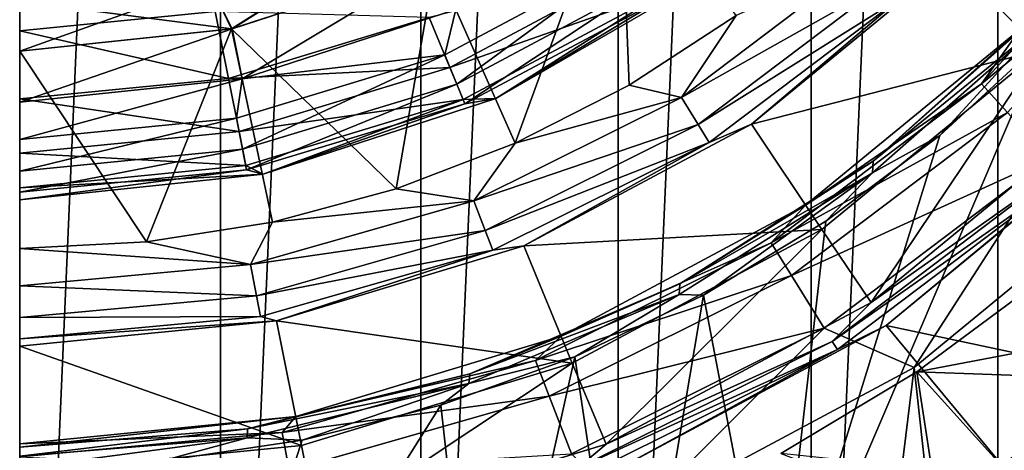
# Model space of a CAD drawing. Header units: metres. Extents: x -109 to 109, y -432 to 89.
# Tile 30 of 256: x 0 to 10.09, y -414.82 to -410.41. Entities that reach past the tile are written whole.
import ezdxf

# ---------------------------------------------------------------- set-up
doc = ezdxf.new("R2010")
doc.units = ezdxf.units.M
doc.layers.add('solid_506360_24502164', color=7, linetype='CONTINUOUS')
doc.layers.add('solid_506360_24502164_01', color=7, linetype='CONTINUOUS')

msp = doc.modelspace()

# ---------------------------------------------------------------- linework, layer by layer
at = {"layer": 'solid_506360_24502164'}
for points in [[(1.945895, -410.032684, 463.904724), (2.178532, -410.499023, 464), (0, -410.727997, 464)], [(0, -410.224335, 463.904724), (1.945895, -410.032684, 463.904724), (0, -410.727997, 464)], [(2.279761, -411.011169, 464), (2.220651, -411.413971, 464.076111), (0, -411.63269, 464.076111)], [(2.220651, -411.413971, 464.076111), (0, -411.957397, 464.293182), (0, -411.63269, 464.076111)], [(2.688848, -414.634064, 293.353485), (0, -414.75, 294.5), (0, -414.883209, 293.353485)], [(2.332223, -414.687958, 299.466583), (0, -415, 299.5), (0, -414.875122, 299.466583)]]:
    msp.add_3dface(points, dxfattribs=at)
at = {"layer": 'solid_506360_24502164_01'}
for points in [[(2.058217, -376.589355, 274.5), (0, -424, 274.5), (0, -376.5, 274.5)], [(2.058217, -376.589355, 274.5), (2.058217, -423.910645, 274.5), (0, -424, 274.5)], [(2.058217, -376.589355, 274.5), (4.110026, -376.858337, 274.5), (2.058217, -423.910645, 274.5)], [(4.110026, -376.858337, 274.5), (4.110026, -423.641663, 274.5), (2.058217, -423.910645, 274.5)], [(4.110026, -376.858337, 274.5), (6.134926, -377.306061, 274.5), (4.110026, -423.641663, 274.5)], [(6.134926, -377.306061, 274.5), (6.134926, -423.193939, 274.5), (4.110026, -423.641663, 274.5)], [(6.134926, -377.306061, 274.5), (8.112449, -377.928467, 274.5), (6.134926, -423.193939, 274.5)], [(8.112449, -377.928467, 274.5), (8.112449, -422.571533, 274.5), (6.134926, -423.193939, 274.5)], [(8.112449, -377.928467, 274.5), (10.027111, -378.72049, 274.5), (8.112449, -422.571533, 274.5)], [(10.027111, -378.72049, 274.5), (10.027111, -421.77951, 274.5), (8.112449, -422.571533, 274.5)], [(10.027111, -378.72049, 274.5), (11.865881, -379.676636, 274.5), (10.027111, -421.77951, 274.5)], [(11.865881, -379.676636, 274.5), (11.865881, -420.823364, 274.5), (10.027111, -421.77951, 274.5)], [(12.305667, -408.472565, 454.200012), (9.545977, -409.795898, 455.5), (10.465284, -410.715088, 454.200012)], [(6.15557, -408.729248, 461), (4.257282, -409.824127, 461), (5.079409, -411.671448, 461)], [(6.15557, -408.729248, 461), (5.079409, -411.671448, 461), (6.245939, -411.077667, 461)], [(6.15557, -408.729248, 461), (6.245939, -411.077667, 461), (7.343916, -410.365173, 461)], [(11.677564, -409.068481, 293.353485), (10.253048, -410.503052, 294.5), (9.858338, -411.064087, 293.353485)], [(11.677564, -409.068481, 293.353485), (9.858338, -411.064087, 293.353485), (11.992081, -409.306, 292.264954)], [(9.858338, -411.064087, 293.353485), (10.123857, -411.355347, 292.264954), (11.992081, -409.306, 292.264954)], [(3.815707, -409.461945, 461.096252), (1.945231, -410.029327, 461.096252), (2.172544, -410.500305, 461)], [(1.945895, -410.032684, 463.904724), (3.81701, -409.465088, 463.904724), (2.178532, -410.499023, 464)], [(3.815707, -409.461945, 461.096252), (2.172544, -410.500305, 461), (4.257282, -409.824127, 461)], [(3.81701, -409.465088, 463.904724), (4.261835, -409.822113, 464), (2.178532, -410.499023, 464)], [(4.355964, -410.766235, 464.076111), (6.32388, -409.714355, 464.076111), (4.480222, -411.066223, 464.293182)], [(4.46875, -410.301392, 464), (6.32388, -409.714355, 464.076111), (4.355964, -410.766235, 464.076111)], [(6.32388, -409.714355, 464.076111), (6.504274, -409.984344, 464.293182), (4.480222, -411.066223, 464.293182)], [(0, -410.520294, 502.878357), (2.003636, -410.322968, 502.878357), (0, -409.75, 503)], [(4.257282, -409.824127, 461), (2.172544, -410.500305, 461), (3.857757, -412.139801, 461)], [(2.178532, -410.499023, 464), (4.261835, -409.822113, 464), (2.279761, -411.011169, 464)], [(4.261835, -409.822113, 464), (4.46875, -410.301392, 464), (2.279761, -411.011169, 464)], [(4.257282, -409.824127, 461), (3.857757, -412.139801, 461), (5.079409, -411.671448, 461)], [(4.409309, -410.89502, 501.970093), (6.401325, -409.830261, 501.970093), (4.197345, -410.383301, 502.523468)], [(6.598864, -410.125885, 501.272552), (6.401325, -409.830261, 501.970093), (4.409309, -410.89502, 501.970093)], [(8.679008, -409.770416, 460.923889), (6.781859, -411.203064, 460.923889), (8.897758, -410.010376, 460.706818)], [(7.343916, -410.365173, 461), (6.781859, -411.203064, 460.923889), (8.679008, -409.770416, 460.923889)], [(7.500198, -411.474854, 460), (7.500092, -411.474915, 455.5), (9.545977, -409.795898, 455.5)], [(10.465284, -410.715088, 454.200012), (9.545977, -409.795898, 455.5), (7.500092, -411.474915, 455.5)], [(9.545941, -409.795929, 460), (7.500198, -411.474854, 460), (9.545977, -409.795898, 455.5)], [(9.043812, -410.170593, 460.381958), (7.500198, -411.474854, 460), (9.545941, -409.795929, 460)], [(1.945231, -410.029327, 461.096252), (0, -410.220917, 461.096252), (2.172544, -410.500305, 461)], [(4.480222, -411.066223, 464.293182), (6.504274, -409.984344, 464.293182), (4.563186, -411.26651, 464.618042)], [(6.504274, -409.984344, 464.293182), (6.624719, -410.164581, 464.618042), (4.563186, -411.26651, 464.618042)], [(4.88084, -411.212555, 500.5), (7.053423, -409.958191, 500.5), (6.598864, -410.125885, 501.272552)], [(7.053423, -409.958191, 465), (7.053423, -409.958191, 500.5), (4.88084, -411.212555, 500.5)], [(4.88084, -411.212555, 465), (7.053423, -409.958191, 465), (4.88084, -411.212555, 500.5)], [(6.624719, -410.164581, 464.618042), (7.053423, -409.958191, 465), (4.88084, -411.212555, 465)], [(6.781859, -411.203064, 460.923889), (6.952792, -411.479156, 460.706818), (8.897758, -410.010376, 460.706818)], [(8.897758, -410.010376, 460.706818), (6.952792, -411.479156, 460.706818), (9.043812, -410.170593, 460.381958)], [(4.545376, -411.223511, 501.272552), (6.598864, -410.125885, 501.272552), (4.409309, -410.89502, 501.970093)], [(4.88084, -411.212555, 500.5), (6.598864, -410.125885, 501.272552), (4.545376, -411.223511, 501.272552)], [(0, -410.220917, 461.096252), (0, -410.727997, 461), (2.172544, -410.500305, 461)], [(4.563186, -411.26651, 464.618042), (6.624719, -410.164581, 464.618042), (4.88084, -411.212555, 465)], [(6.952792, -411.479156, 460.706818), (7.06692, -411.663483, 460.381958), (9.043812, -410.170593, 460.381958)], [(9.043812, -410.170593, 460.381958), (7.06692, -411.663483, 460.381958), (7.500198, -411.474854, 460)], [(2.139788, -411.007446, 502.523468), (2.003636, -410.322968, 502.878357), (0, -410.520294, 502.878357)], [(2.139788, -411.007446, 502.523468), (4.197345, -410.383301, 502.523468), (2.003636, -410.322968, 502.878357)], [(2.279761, -411.011169, 464), (4.46875, -410.301392, 464), (4.355964, -410.766235, 464.076111)], [(10.5, -410.301422, 299.378448), (8.747501, -411.856201, 299.375), (10.253048, -410.503052, 299.25)], [(10.5, -410.430084, 299.4664), (8.747501, -411.856201, 299.375), (10.5, -410.301422, 299.378448)], [(4.409309, -410.89502, 501.970093), (4.197345, -410.383301, 502.523468), (2.139788, -411.007446, 502.523468)], [(7.343916, -410.365173, 461), (6.245939, -411.077667, 461), (6.781859, -411.203064, 460.923889)], [(10.5, -410.430084, 299.4664), (9.429976, -411.591858, 299.5), (8.741121, -411.975464, 299.466583)], [(10.5, -410.430084, 299.4664), (8.741121, -411.975464, 299.466583), (8.747501, -411.856201, 299.375)], [(10.5, -410.430084, 299.4664), (10.5, -410.609161, 299.5), (9.429976, -411.591858, 299.5)], [(2.178532, -410.499023, 464), (2.279761, -411.011169, 464), (0, -411.25, 464)], [(0, -410.727997, 464), (2.178532, -410.499023, 464), (0, -411.25, 464)], [(2.172544, -410.500305, 461), (0, -410.727997, 461), (1.300624, -412.682129, 461)], [(2.139788, -411.007446, 502.523468), (0, -410.520294, 502.878357), (0, -411.218201, 502.523468)], [(2.172544, -410.500305, 461), (1.300624, -412.682129, 461), (2.59269, -412.478149, 461)], [(2.172544, -410.500305, 461), (2.59269, -412.478149, 461), (3.857757, -412.139801, 461)], [(8.055768, -412.306305, 299.25), (8.055768, -412.306305, 294.5), (10.253048, -410.503052, 294.5)], [(9.858338, -411.064087, 293.353485), (10.253048, -410.503052, 294.5), (8.055768, -412.306305, 294.5)], [(10.253048, -410.503052, 299.25), (8.055768, -412.306305, 299.25), (10.253048, -410.503052, 294.5)], [(8.747501, -411.856201, 299.375), (8.055768, -412.306305, 299.25), (10.253048, -410.503052, 299.25)], [(10.5, -410.609161, 299.5), (10.5, -415.481506, 299.5), (7.739173, -417.053436, 299.5)], [(9.429976, -411.591858, 299.5), (10.5, -410.609161, 299.5), (7.739173, -417.053436, 299.5)], [(0, -410.727997, 461), (0, -412.75, 461), (1.300624, -412.682129, 461)], [(10.465284, -410.715088, 454.200012), (7.500092, -411.474915, 455.5), (8.222334, -412.555817, 454.200012)], [(10.465284, -410.715088, 454.200012), (8.222334, -412.555817, 454.200012), (8.726003, -413.301697, 454.200012)], [(10.465284, -410.715088, 454.200012), (8.726003, -413.301697, 454.200012), (11.104581, -411.348572, 454.200012)], [(2.220651, -411.413971, 464.076111), (4.355964, -410.766235, 464.076111), (2.283997, -411.732422, 464.293182)], [(2.279761, -411.011169, 464), (4.355964, -410.766235, 464.076111), (2.220651, -411.413971, 464.076111)], [(4.355964, -410.766235, 464.076111), (4.480222, -411.066223, 464.293182), (2.283997, -411.732422, 464.293182)], [(2.247846, -411.55069, 501.970093), (4.409309, -410.89502, 501.970093), (2.139788, -411.007446, 502.523468)], [(4.545376, -411.223511, 501.272552), (4.409309, -410.89502, 501.970093), (2.247846, -411.55069, 501.970093)], [(2.247846, -411.55069, 501.970093), (2.139788, -411.007446, 502.523468), (0, -411.218201, 502.523468)], [(2.279761, -411.011169, 464), (0, -411.63269, 464.076111), (0, -411.25, 464)], [(2.283997, -411.732422, 464.293182), (4.480222, -411.066223, 464.293182), (2.326292, -411.945068, 464.618042)], [(4.480222, -411.066223, 464.293182), (4.563186, -411.26651, 464.618042), (2.326292, -411.945068, 464.618042)], [(6.245939, -411.077667, 461), (5.079409, -411.671448, 461), (6.781859, -411.203064, 460.923889)], [(9.858338, -411.064087, 293.353485), (8.055768, -412.306305, 294.5), (7.703399, -412.691406, 293.353485)], [(9.858338, -411.064087, 293.353485), (7.703399, -412.691406, 293.353485), (10.123857, -411.355347, 292.264954)], [(2.247846, -411.55069, 501.970093), (0, -411.218201, 502.523468), (0, -411.772095, 501.970093)], [(2.317213, -411.899414, 501.272552), (4.545376, -411.223511, 501.272552), (2.247846, -411.55069, 501.970093)], [(2.49494, -411.987762, 500.5), (4.545376, -411.223511, 501.272552), (2.317213, -411.899414, 501.272552)], [(2.49494, -411.987762, 500.5), (4.88084, -411.212555, 500.5), (4.545376, -411.223511, 501.272552)], [(4.88084, -411.212555, 465), (4.88084, -411.212555, 500.5), (2.49494, -411.987762, 500.5)], [(2.49494, -411.987762, 465), (4.88084, -411.212555, 465), (2.49494, -411.987762, 500.5)], [(4.563186, -411.26651, 464.618042), (4.88084, -411.212555, 465), (2.49494, -411.987762, 465)], [(6.781859, -411.203064, 460.923889), (4.653762, -412.262756, 460.923889), (6.952792, -411.479156, 460.706818)], [(5.079409, -411.671448, 461), (4.653762, -412.262756, 460.923889), (6.781859, -411.203064, 460.923889)], [(2.326292, -411.945068, 464.618042), (4.563186, -411.26651, 464.618042), (2.49494, -411.987762, 465)], [(10.657643, -411.940887, 454.17511), (11.104581, -411.348572, 454.200012), (8.726003, -413.301697, 454.200012)], [(2.220651, -411.413971, 464.076111), (2.283997, -411.732422, 464.293182), (0, -411.957397, 464.293182)], [(7.703399, -412.691406, 293.353485), (7.910878, -413.02652, 292.264954), (10.123857, -411.355347, 292.264954)], [(10.123857, -411.355347, 292.264954), (7.910878, -413.02652, 292.264954), (10.55091, -411.823792, 291.296265)], [(2.317213, -411.899414, 501.272552), (2.247846, -411.55069, 501.970093), (0, -411.772095, 501.970093)], [(4.653762, -412.262756, 460.923889), (4.771058, -412.565521, 460.706818), (6.952792, -411.479156, 460.706818)], [(6.952792, -411.479156, 460.706818), (4.771058, -412.565521, 460.706818), (7.06692, -411.663483, 460.381958)], [(7.500198, -411.474854, 460), (5.166226, -412.722382, 460), (7.500092, -411.474915, 455.5)], [(7.06692, -411.663483, 460.381958), (5.166226, -412.722382, 460), (7.500198, -411.474854, 460)], [(5.166226, -412.722382, 460), (5.166361, -412.722321, 455.5), (7.500092, -411.474915, 455.5)], [(8.222334, -412.555817, 454.200012), (7.500092, -411.474915, 455.5), (5.166361, -412.722321, 455.5)], [(11.301527, -411.551636, 454), (8.879535, -413.539276, 454), (11.502399, -414.095367, 454)], [(10.724937, -412.014709, 454.104431), (8.879535, -413.539276, 454), (11.301527, -411.551636, 454)], [(8.261771, -412.469055, 299.5), (9.429976, -411.591858, 299.5), (7.739173, -417.053436, 299.5)], [(8.741121, -411.975464, 299.466583), (9.429976, -411.591858, 299.5), (8.261771, -412.469055, 299.5)], [(2.283997, -411.732422, 464.293182), (2.326292, -411.945068, 464.618042), (0, -412.174194, 464.618042)], [(2.283997, -411.732422, 464.293182), (0, -412.174194, 464.618042), (0, -411.957397, 464.293182)], [(5.079409, -411.671448, 461), (3.857757, -412.139801, 461), (4.653762, -412.262756, 460.923889)], [(4.771058, -412.565521, 460.706818), (4.849373, -412.76767, 460.381958), (7.06692, -411.663483, 460.381958)], [(7.06692, -411.663483, 460.381958), (4.849373, -412.76767, 460.381958), (5.166226, -412.722382, 460)], [(2.317213, -411.899414, 501.272552), (0, -411.772095, 501.970093), (0, -412.127655, 501.272552)], [(7.910878, -413.02652, 292.264954), (8.244581, -413.56546, 291.296265), (10.55091, -411.823792, 291.296265)], [(10.55091, -411.823792, 291.296265), (8.244581, -413.56546, 291.296265), (9.166873, -413.969269, 290.5)], [(10.55091, -411.823792, 291.296265), (9.166873, -413.969269, 290.5), (11.667257, -411.917267, 290.5)], [(2.49494, -411.987762, 500.5), (2.317213, -411.899414, 501.272552), (0, -412.127655, 501.272552)], [(2.326292, -411.945068, 464.618042), (2.49494, -411.987762, 465), (0, -412.25, 465)], [(0, -412.174194, 464.618042), (2.326292, -411.945068, 464.618042), (0, -412.25, 465)], [(8.747501, -411.856201, 299.375), (6.767859, -413.111511, 299.375), (8.055768, -412.306305, 299.25)], [(8.741121, -411.975464, 299.466583), (6.767859, -413.111511, 299.375), (8.747501, -411.856201, 299.375)], [(8.327984, -413.700165, 454.17511), (10.657643, -411.940887, 454.17511), (8.726003, -413.301697, 454.200012)], [(8.327984, -413.700165, 454.17511), (10.724937, -412.014709, 454.104431), (10.657643, -411.940887, 454.17511)], [(10.027111, -421.77951, 290.5), (11.667257, -411.917267, 290.5), (9.166873, -413.969269, 290.5)], [(10.027111, -421.77951, 290.5), (11.865881, -420.823364, 290.5), (11.667257, -411.917267, 290.5)], [(2.49494, -411.987762, 500.5), (0, -412.127655, 501.272552), (0, -412.25, 500.5)], [(2.49494, -411.987762, 465), (2.49494, -411.987762, 500.5), (0, -412.25, 500.5)], [(0, -412.25, 465), (2.49494, -411.987762, 465), (0, -412.25, 500.5)], [(8.741121, -411.975464, 299.466583), (7.009803, -413.227875, 299.5), (6.759437, -413.21936, 299.466583)], [(8.741121, -411.975464, 299.466583), (6.759437, -413.21936, 299.466583), (6.767859, -413.111511, 299.375)], [(8.741121, -411.975464, 299.466583), (8.261771, -412.469055, 299.5), (7.009803, -413.227875, 299.5)], [(8.327984, -413.700165, 454.17511), (8.380568, -413.785095, 454.104431), (10.724937, -412.014709, 454.104431)], [(10.724937, -412.014709, 454.104431), (8.380568, -413.785095, 454.104431), (8.879535, -413.539276, 454)], [(3.857757, -412.139801, 461), (2.59269, -412.478149, 461), (4.653762, -412.262756, 460.923889)], [(4.653762, -412.262756, 460.923889), (2.367187, -412.91333, 460.923889), (4.771058, -412.565521, 460.706818)], [(2.59269, -412.478149, 461), (2.367187, -412.91333, 460.923889), (4.653762, -412.262756, 460.923889)], [(5.54891, -413.64624, 299.25), (5.54891, -413.64624, 294.5), (8.055768, -412.306305, 294.5)], [(7.703399, -412.691406, 293.353485), (8.055768, -412.306305, 294.5), (5.54891, -413.64624, 294.5)], [(8.055768, -412.306305, 299.25), (5.54891, -413.64624, 299.25), (8.055768, -412.306305, 294.5)], [(6.767859, -413.111511, 299.375), (5.54891, -413.64624, 299.25), (8.055768, -412.306305, 299.25)], [(2.59269, -412.478149, 461), (1.300624, -412.682129, 461), (2.367187, -412.91333, 460.923889)], [(8.222334, -412.555817, 454.200012), (5.166361, -412.722321, 455.5), (5.663834, -413.92337, 454.200012)], [(8.222334, -412.555817, 454.200012), (5.663834, -413.92337, 454.200012), (6.01124, -414.753632, 454.200012)], [(8.222334, -412.555817, 454.200012), (6.01124, -414.753632, 454.200012), (8.726003, -413.301697, 454.200012)], [(7.009803, -413.227875, 299.5), (8.261771, -412.469055, 299.5), (7.739173, -417.053436, 299.5)], [(2.367187, -412.91333, 460.923889), (2.426851, -413.232513, 460.706818), (4.771058, -412.565521, 460.706818)], [(4.771058, -412.565521, 460.706818), (2.426851, -413.232513, 460.706818), (4.849373, -412.76767, 460.381958)], [(1.300624, -412.682129, 461), (0, -412.75, 461), (2.367187, -412.91333, 460.923889)], [(0, -412.75, 461), (0, -413.13269, 460.923889), (2.367187, -412.91333, 460.923889)], [(2.633719, -413.490601, 460), (2.633646, -413.490631, 455.5), (5.166361, -412.722321, 455.5)], [(5.663834, -413.92337, 454.200012), (5.166361, -412.722321, 455.5), (2.633646, -413.490631, 455.5)], [(5.166226, -412.722382, 460), (2.633719, -413.490601, 460), (5.166361, -412.722321, 455.5)], [(4.849373, -412.76767, 460.381958), (2.633719, -413.490601, 460), (5.166226, -412.722382, 460)], [(7.703399, -412.691406, 293.353485), (5.54891, -413.64624, 294.5), (5.28613, -413.895081, 293.353485)], [(7.703399, -412.691406, 293.353485), (5.28613, -413.895081, 293.353485), (7.910878, -413.02652, 292.264954)], [(2.426851, -413.232513, 460.706818), (2.466686, -413.445618, 460.381958), (4.849373, -412.76767, 460.381958)], [(4.849373, -412.76767, 460.381958), (2.466686, -413.445618, 460.381958), (2.633719, -413.490601, 460)], [(2.367187, -412.91333, 460.923889), (0, -413.13269, 460.923889), (2.426851, -413.232513, 460.706818)], [(5.28613, -413.895081, 293.353485), (5.428504, -414.262573, 292.264954), (7.910878, -413.02652, 292.264954)], [(7.910878, -413.02652, 292.264954), (5.428504, -414.262573, 292.264954), (8.244581, -413.56546, 291.296265)], [(10.50074, -413.045135, 444), (9.195969, -414.012817, 444), (12.050466, -413.468719, 393.028534)], [(11.502399, -414.095367, 444), (9.195969, -414.012817, 444), (10.50074, -413.045135, 444)], [(0, -413.13269, 460.923889), (0, -413.457397, 460.706818), (2.426851, -413.232513, 460.706818)], [(6.767859, -413.111511, 299.375), (4.612154, -414.032257, 299.375), (5.54891, -413.64624, 299.25)], [(6.759437, -413.21936, 299.466583), (4.612154, -414.032257, 299.375), (6.767859, -413.111511, 299.375)], [(2.426851, -413.232513, 460.706818), (0, -413.457397, 460.706818), (2.466686, -413.445618, 460.381958)], [(6.759437, -413.21936, 299.466583), (5.690546, -413.858093, 299.5), (4.604756, -414.131287, 299.466583)], [(6.759437, -413.21936, 299.466583), (4.604756, -414.131287, 299.466583), (4.612154, -414.032257, 299.375)], [(6.759437, -413.21936, 299.466583), (7.009803, -413.227875, 299.5), (5.690546, -413.858093, 299.5)], [(5.690546, -413.858093, 299.5), (7.009803, -413.227875, 299.5), (6.261241, -417.658234, 299.5)], [(7.009803, -413.227875, 299.5), (7.739173, -417.053436, 299.5), (6.261241, -417.658234, 299.5)], [(8.327984, -413.700165, 454.17511), (8.726003, -413.301697, 454.200012), (6.01124, -414.753632, 454.200012)], [(2.466686, -413.445618, 460.381958), (0, -413.674194, 460.381958), (2.633719, -413.490601, 460)], [(0, -413.457397, 460.706818), (0, -413.674194, 460.381958), (2.466686, -413.445618, 460.381958)], [(9.195969, -414.012817, 444), (9.416348, -415.457916, 393.028534), (12.050466, -413.468719, 393.028534)], [(12.050466, -413.468719, 393.028534), (9.416348, -415.457916, 393.028534), (12.051348, -414.612244, 368.071442)], [(2.633719, -413.490601, 460), (0, -413.75, 460), (2.633646, -413.490631, 455.5)], [(0, -413.674194, 460.381958), (0, -413.75, 460), (2.633719, -413.490601, 460)], [(0, -413.75, 460), (0, -413.75, 455.5), (2.633646, -413.490631, 455.5)], [(2.887289, -414.765625, 454.200012), (2.633646, -413.490631, 455.5), (0, -413.75, 455.5)], [(5.663834, -413.92337, 454.200012), (2.633646, -413.490631, 455.5), (2.887289, -414.765625, 454.200012)], [(5.428504, -414.262573, 292.264954), (5.657493, -414.853668, 291.296265), (8.244581, -413.56546, 291.296265)], [(8.244581, -413.56546, 291.296265), (5.657493, -414.853668, 291.296265), (6.314216, -415.494019, 290.5)], [(8.879535, -413.539276, 454), (6.116315, -415.016235, 454), (10.175659, -415.097748, 454)], [(8.380568, -413.785095, 454.104431), (6.116315, -415.016235, 454), (8.879535, -413.539276, 454)], [(8.244581, -413.56546, 291.296265), (6.314216, -415.494019, 290.5), (9.166873, -413.969269, 290.5)], [(8.879535, -413.539276, 454), (10.175659, -415.097748, 454), (11.502399, -414.095367, 454)], [(2.82881, -414.471375, 299.25), (2.82881, -414.471375, 294.5), (5.54891, -413.64624, 294.5)], [(5.28613, -413.895081, 293.353485), (5.54891, -413.64624, 294.5), (2.82881, -414.471375, 294.5)], [(5.54891, -413.64624, 299.25), (2.82881, -414.471375, 299.25), (5.54891, -413.64624, 294.5)], [(4.612154, -414.032257, 299.375), (2.82881, -414.471375, 299.25), (5.54891, -413.64624, 299.25)], [(2.887289, -414.765625, 454.200012), (0, -413.75, 455.5), (0, -415.049988, 454.200012)], [(5.714724, -415.001404, 454.17511), (8.327984, -413.700165, 454.17511), (6.01124, -414.753632, 454.200012)], [(5.714724, -415.001404, 454.17511), (8.380568, -413.785095, 454.104431), (8.327984, -413.700165, 454.17511)], [(4.315372, -414.354614, 299.5), (5.690546, -413.858093, 299.5), (4.736553, -418.133362, 299.5)], [(4.604756, -414.131287, 299.466583), (5.690546, -413.858093, 299.5), (4.315372, -414.354614, 299.5)], [(5.690546, -413.858093, 299.5), (6.261241, -417.658234, 299.5), (4.736553, -418.133362, 299.5)], [(5.714724, -415.001404, 454.17511), (5.750808, -415.094543, 454.104431), (8.380568, -413.785095, 454.104431)], [(8.380568, -413.785095, 454.104431), (5.750808, -415.094543, 454.104431), (6.116315, -415.016235, 454)], [(5.28613, -413.895081, 293.353485), (2.82881, -414.471375, 294.5), (2.688848, -414.634064, 293.353485)], [(5.28613, -413.895081, 293.353485), (2.688848, -414.634064, 293.353485), (5.428504, -414.262573, 292.264954)], [(5.663834, -413.92337, 454.200012), (2.887289, -414.765625, 454.200012), (3.064594, -415.64801, 454.200012)], [(5.663834, -413.92337, 454.200012), (3.064594, -415.64801, 454.200012), (6.01124, -414.753632, 454.200012)], [(8.112449, -422.571533, 290.5), (9.166873, -413.969269, 290.5), (6.314216, -415.494019, 290.5)], [(8.112449, -422.571533, 290.5), (10.027111, -421.77951, 290.5), (9.166873, -413.969269, 290.5)], [(4.612154, -414.032257, 299.375), (2.336468, -414.594452, 299.375), (2.82881, -414.471375, 299.25)], [(4.604756, -414.131287, 299.466583), (2.336468, -414.594452, 299.375), (4.612154, -414.032257, 299.375)], [(9.195969, -414.012817, 444), (7.802791, -414.84787, 444), (9.416348, -415.457916, 393.028534)], [(10.175659, -415.097748, 444), (7.802791, -414.84787, 444), (9.195969, -414.012817, 444)], [(11.502399, -414.095367, 444), (10.175659, -415.097748, 444), (9.195969, -414.012817, 444)], [(4.604756, -414.131287, 299.466583), (2.895924, -414.712921, 299.5), (2.332223, -414.687958, 299.466583)], [(4.604756, -414.131287, 299.466583), (2.332223, -414.687958, 299.466583), (2.336468, -414.594452, 299.375)], [(4.604756, -414.131287, 299.466583), (4.315372, -414.354614, 299.5), (2.895924, -414.712921, 299.5)], [(2.688848, -414.634064, 293.353485), (2.761268, -415.021484, 292.264954), (5.428504, -414.262573, 292.264954)], [(5.428504, -414.262573, 292.264954), (2.761268, -415.021484, 292.264954), (5.657493, -414.853668, 291.296265)], [(4.315372, -414.354614, 299.5), (4.736553, -418.133362, 299.5), (1.595133, -418.681091, 299.5)], [(2.895924, -414.712921, 299.5), (4.315372, -414.354614, 299.5), (1.595133, -418.681091, 299.5)], [(0, -414.75, 299.25), (0, -414.75, 294.5), (2.82881, -414.471375, 294.5)], [(2.688848, -414.634064, 293.353485), (2.82881, -414.471375, 294.5), (0, -414.75, 294.5)], [(2.82881, -414.471375, 299.25), (0, -414.75, 299.25), (2.82881, -414.471375, 294.5)], [(0, -414.783508, 299.375), (0, -414.75, 299.25), (2.82881, -414.471375, 299.25)], [(2.336468, -414.594452, 299.375), (0, -414.783508, 299.375), (2.82881, -414.471375, 299.25)], [(0, -414.875122, 299.466583), (0, -414.783508, 299.375), (2.336468, -414.594452, 299.375)], [(2.332223, -414.687958, 299.466583), (0, -414.875122, 299.466583), (2.336468, -414.594452, 299.375)], [(2.688848, -414.634064, 293.353485), (0, -414.883209, 293.353485), (2.761268, -415.021484, 292.264954)], [(9.416348, -415.457916, 393.028534), (9.374285, -416.486725, 368.071442), (12.051348, -414.612244, 368.071442)], [(10.542006, -417.275909, 343.132141), (12.051348, -414.612244, 368.071442), (9.374285, -416.486725, 368.071442)], [(2.332223, -414.687958, 299.466583), (1.451034, -414.928436, 299.5), (0, -415, 299.5)], [(2.887289, -414.765625, 454.200012), (0, -415.049988, 454.200012), (3.064594, -415.64801, 454.200012)], [(2.332223, -414.687958, 299.466583), (2.895924, -414.712921, 299.5), (1.451034, -414.928436, 299.5)], [(1.451034, -414.928436, 299.5), (2.895924, -414.712921, 299.5), (1.595133, -418.681091, 299.5)], [(5.714724, -415.001404, 454.17511), (6.01124, -414.753632, 454.200012), (3.064594, -415.64801, 454.200012)]]:
    msp.add_3dface(points, dxfattribs=at)

doc.saveas('drawing.dxf')
